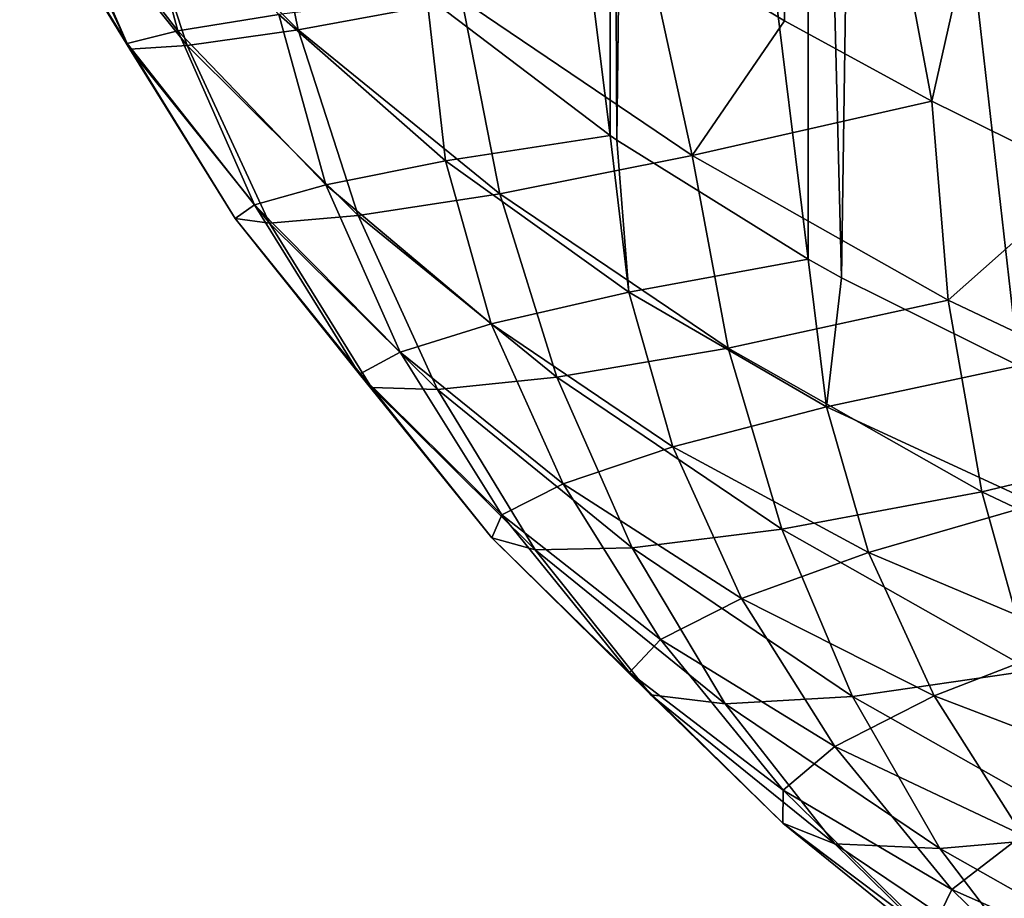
# Model space of a CAD drawing. Header units: metres. Extents: x -109 to 109, y -78 to 121.
# Tile 83 of 256: x -97.03 to -93.11, y -15.01 to -11.52. Entities that reach past the tile are written whole.
import ezdxf

# ---------------------------------------------------------------- set-up
doc = ezdxf.new("R2010")
doc.units = ezdxf.units.M
doc.layers.add('solid_508554_SW0001', color=7, linetype='CONTINUOUS')

msp = doc.modelspace()

# ---------------------------------------------------------------- linework, layer by layer
at = {"layer": 'solid_508554_SW0001'}
for points in [[(-94.680779, -11.977684, 1.055394), (-94.680779, -6.747725, 10.113952), (-95.409714, -6.193408, 9.793916)], [(-95.409714, -11.423368, 0.73536), (-94.680779, -11.977684, 1.055394), (-95.409714, -6.193408, 9.793916)], [(-94.654022, -11.996078, 1.066014), (-94.591881, -6.808334, 10.148944), (-94.680779, -6.747725, 10.113952)], [(-94.680779, -11.977684, 1.055394), (-94.654022, -11.996078, 1.066014), (-94.680779, -6.747725, 10.113952)], [(-94.654022, -11.996078, 1.066014), (-93.893707, -12.468935, 1.339018), (-94.591881, -6.808334, 10.148944)], [(-93.893707, -12.468935, 1.339018), (-93.8937, -7.238981, 10.397578), (-94.591881, -6.808334, 10.148944)], [(-93.893707, -12.468935, 1.339018), (-93.760323, -12.54275, 1.381635), (-93.8937, -7.238981, 10.397578)], [(-93.760323, -12.54275, 1.381635), (-93.68512, -7.353293, 10.463576), (-93.8937, -7.238981, 10.397578)], [(-93.760323, -12.54275, 1.381635), (-93.055832, -12.892525, 1.583578), (-93.68512, -7.353293, 10.463576)], [(-93.055832, -12.892525, 1.583578), (-93.055824, -7.662567, 10.642136), (-93.68512, -7.353293, 10.463576)], [(-93.987915, -11.522126, -12.978467), (-94.544098, -11.188035, -12.402978), (-93.987076, -8.728508, -14.876935)], [(-93.402252, -11.840679, -13.52919), (-93.987915, -11.522126, -12.978467), (-93.987076, -8.728508, -14.876935)], [(-93.402252, -11.840679, -13.52919), (-93.987076, -8.728508, -14.876935), (-92.833183, -9.317163, -15.895869)], [(-92.786858, -12.143998, -14.055581), (-93.402252, -11.840679, -13.52919), (-92.833183, -9.317163, -15.895869)], [(-93.440895, -10.602235, -5.825052), (-93.065147, -11.098538, -5.363286), (-92.510597, -11.700069, -6.387804)], [(-92.870941, -11.222192, -6.880241), (-93.440895, -10.602235, -5.825052), (-92.510597, -11.700069, -6.387804)], [(-93.163139, -10.690739, -7.362657), (-92.870941, -11.222192, -6.880241), (-92.187675, -11.810023, -7.884986)], [(-92.464577, -11.292752, -8.391238), (-93.163139, -10.690739, -7.362657), (-92.187675, -11.810023, -7.884986)], [(-96.080582, -10.776652, -9.815587), (-95.920952, -11.556893, -9.261567), (-96.611137, -10.869696, -8.095158)], [(-96.080582, -10.776652, -9.815587), (-95.271011, -11.436415, -10.940834), (-95.920952, -11.556893, -9.261567)], [(-96.611137, -10.869696, -8.095158), (-96.363464, -11.619865, -7.5321), (-96.928566, -10.914223, -6.339467)], [(-96.913757, -10.897785, -2.854504), (-96.39994, -11.56204, -2.368797), (-96.59137, -10.858067, -1.19021)], [(-96.611137, -10.869696, -8.095158), (-95.920952, -11.556893, -9.261567), (-96.363464, -11.619865, -7.5321)], [(-96.59137, -10.858067, -1.19021), (-96.39994, -11.56204, -2.368797), (-95.998337, -11.496193, -0.763252)], [(-97.02877, -10.920113, -4.581531), (-96.600792, -11.611731, -4.052931), (-96.913757, -10.897785, -2.854504)], [(-96.928566, -10.914223, -6.339467), (-96.590622, -11.634753, -5.784908), (-97.02877, -10.920113, -4.581531)], [(-97.02877, -10.920113, -4.581531), (-96.590622, -11.634753, -5.784908), (-96.600792, -11.611731, -4.052931)], [(-96.928566, -10.914223, -6.339467), (-96.363464, -11.619865, -7.5321), (-96.590622, -11.634753, -5.784908)], [(-96.913757, -10.897785, -2.854504), (-96.600792, -11.611731, -4.052931), (-96.39994, -11.56204, -2.368797)], [(-95.271011, -11.436415, -10.940834), (-94.544098, -11.188035, -12.402978), (-94.354187, -12.056623, -12.004486)], [(-94.354187, -12.056623, -12.004486), (-94.544098, -11.188035, -12.402978), (-93.987915, -11.522126, -12.978467)], [(-95.998337, -11.496193, -0.763252), (-95.33493, -12.078775, -0.361418), (-95.409714, -11.423368, 0.73536)], [(-95.33493, -12.078775, -0.361418), (-94.680779, -11.977684, 1.055394), (-95.409714, -11.423368, 0.73536)], [(-95.271011, -11.436415, -10.940834), (-95.118935, -12.20964, -10.374983), (-95.920952, -11.556893, -9.261567)], [(-95.271011, -11.436415, -10.940834), (-94.354187, -12.056623, -12.004486), (-95.118935, -12.20964, -10.374983)], [(-96.39994, -11.56204, -2.368797), (-95.811539, -12.173564, -1.898703), (-95.998337, -11.496193, -0.763252)], [(-95.998337, -11.496193, -0.763252), (-95.811539, -12.173564, -1.898703), (-95.33493, -12.078775, -0.361418)], [(-94.354187, -12.056623, -12.004486), (-93.987915, -11.522126, -12.978467), (-93.402252, -11.840679, -13.52919)], [(-96.600792, -11.611731, -4.052931), (-96.09465, -12.253045, -3.529766), (-96.39994, -11.56204, -2.368797)], [(-96.39994, -11.56204, -2.368797), (-96.09465, -12.253045, -3.529766), (-95.811539, -12.173564, -1.898703)], [(-95.920952, -11.556893, -9.261567), (-95.682808, -12.296152, -8.680274), (-96.363464, -11.619865, -7.5321)], [(-95.920952, -11.556893, -9.261567), (-95.118935, -12.20964, -10.374983), (-95.682808, -12.296152, -8.680274)], [(-96.600792, -11.611731, -4.052931), (-96.172188, -12.307352, -5.225027), (-96.09465, -12.253045, -3.529766)], [(-96.590622, -11.634753, -5.784908), (-96.172188, -12.307352, -5.225027), (-96.600792, -11.611731, -4.052931)], [(-96.363464, -11.619865, -7.5321), (-96.035706, -12.325447, -6.952764), (-96.590622, -11.634753, -5.784908)], [(-96.363464, -11.619865, -7.5321), (-95.682808, -12.296152, -8.680274), (-96.035706, -12.325447, -6.952764)], [(-96.590622, -11.634753, -5.784908), (-96.035706, -12.325447, -6.952764), (-96.172188, -12.307352, -5.225027)], [(-94.354187, -12.056623, -12.004486), (-93.402252, -11.840679, -13.52919), (-93.336189, -12.632557, -12.998479)], [(-93.336189, -12.632557, -12.998479), (-93.402252, -11.840679, -13.52919), (-92.786858, -12.143998, -14.055581)], [(-95.33493, -12.078775, -0.361418), (-94.60672, -12.600011, 0.011394), (-94.680779, -11.977684, 1.055394)], [(-94.60672, -12.600011, 0.011394), (-94.654022, -11.996078, 1.066014), (-94.680779, -11.977684, 1.055394)], [(-94.60672, -12.600011, 0.011394), (-93.893707, -12.468935, 1.339018), (-94.654022, -11.996078, 1.066014)], [(-94.354187, -12.056623, -12.004486), (-94.211075, -12.823304, -11.427496), (-95.118935, -12.20964, -10.374983)], [(-94.354187, -12.056623, -12.004486), (-93.336189, -12.632557, -12.998479), (-94.211075, -12.823304, -11.427496)], [(-95.811539, -12.173564, -1.898703), (-95.153687, -12.726418, -1.44867), (-95.33493, -12.078775, -0.361418)], [(-95.33493, -12.078775, -0.361418), (-95.153687, -12.726418, -1.44867), (-94.60672, -12.600011, 0.011394)], [(-96.09465, -12.253045, -3.529766), (-95.515411, -12.838347, -3.016858), (-95.811539, -12.173564, -1.898703)], [(-95.811539, -12.173564, -1.898703), (-95.515411, -12.838347, -3.016858), (-95.153687, -12.726418, -1.44867)], [(-93.336189, -12.632557, -12.998479), (-92.786858, -12.143998, -14.055581), (-92.22361, -13.159751, -13.915159)], [(-95.118935, -12.20964, -10.374983), (-94.892395, -12.938553, -9.776248), (-95.682808, -12.296152, -8.680274)], [(-95.118935, -12.20964, -10.374983), (-94.211075, -12.823304, -11.427496), (-94.892395, -12.938553, -9.776248)], [(-96.172188, -12.307352, -5.225027), (-95.677711, -12.926239, -4.664976), (-96.09465, -12.253045, -3.529766)], [(-96.09465, -12.253045, -3.529766), (-95.677711, -12.926239, -4.664976), (-95.515411, -12.838347, -3.016858)], [(-96.172188, -12.307352, -5.225027), (-95.630241, -12.97962, -6.362343), (-95.677711, -12.926239, -4.664976)], [(-96.035706, -12.325447, -6.952764), (-95.630241, -12.97962, -6.362343), (-96.172188, -12.307352, -5.225027)], [(-95.682808, -12.296152, -8.680274), (-95.368004, -12.987394, -8.076975), (-96.035706, -12.325447, -6.952764)], [(-96.035706, -12.325447, -6.952764), (-95.368004, -12.987394, -8.076975), (-95.630241, -12.97962, -6.362343)], [(-95.682808, -12.296152, -8.680274), (-94.892395, -12.938553, -9.776248), (-95.368004, -12.987394, -8.076975)], [(-94.60672, -12.600011, 0.011394), (-93.820847, -13.055606, 0.351999), (-93.893707, -12.468935, 1.339018)], [(-93.820847, -13.055606, 0.351999), (-93.760323, -12.54275, 1.381635), (-93.893707, -12.468935, 1.339018)], [(-93.820847, -13.055606, 0.351999), (-93.055832, -12.892525, 1.583578), (-93.760323, -12.54275, 1.381635)], [(-95.153687, -12.726418, -1.44867), (-94.4319, -13.215054, -1.023002), (-94.60672, -12.600011, 0.011394)], [(-94.60672, -12.600011, 0.011394), (-94.4319, -13.215054, -1.023002), (-93.820847, -13.055606, 0.351999)], [(-93.336189, -12.632557, -12.998479), (-93.203384, -13.393258, -12.411199), (-94.211075, -12.823304, -11.427496)], [(-93.336189, -12.632557, -12.998479), (-92.22361, -13.159751, -13.915159), (-93.203384, -13.393258, -12.411199)], [(-95.515411, -12.838347, -3.016858), (-94.868111, -13.361927, -2.519031), (-95.153687, -12.726418, -1.44867)], [(-95.153687, -12.726418, -1.44867), (-94.868111, -13.361927, -2.519031), (-94.4319, -13.215054, -1.023002)], [(-95.677711, -12.926239, -4.664976), (-95.112114, -13.485927, -4.109947), (-95.515411, -12.838347, -3.016858)], [(-95.515411, -12.838347, -3.016858), (-95.112114, -13.485927, -4.109947), (-94.868111, -13.361927, -2.519031)], [(-94.211075, -12.823304, -11.427496), (-93.998108, -13.542553, -10.812312), (-94.892395, -12.938553, -9.776248)], [(-94.211075, -12.823304, -11.427496), (-93.203384, -13.393258, -12.411199), (-93.998108, -13.542553, -10.812312)], [(-93.820847, -13.055606, 0.351999), (-92.984871, -13.441651, 0.657393), (-93.055832, -12.892525, 1.583578)], [(-95.677711, -12.926239, -4.664976), (-95.151375, -13.576795, -5.766313), (-95.112114, -13.485927, -4.109947)], [(-95.630241, -12.97962, -6.362343), (-95.151375, -13.576795, -5.766313), (-95.677711, -12.926239, -4.664976)], [(-94.892395, -12.938553, -9.776248), (-94.59317, -13.6162, -9.150036), (-95.368004, -12.987394, -8.076975)], [(-94.892395, -12.938553, -9.776248), (-93.998108, -13.542553, -10.812312), (-94.59317, -13.6162, -9.150036)], [(-95.630241, -12.97962, -6.362343), (-94.978836, -13.623901, -7.457039), (-95.151375, -13.576795, -5.766313)], [(-95.368004, -12.987394, -8.076975), (-94.978836, -13.623901, -7.457039), (-95.630241, -12.97962, -6.362343)], [(-95.368004, -12.987394, -8.076975), (-94.59317, -13.6162, -9.150036), (-94.978836, -13.623901, -7.457039)], [(-94.4319, -13.215054, -1.023002), (-93.653267, -13.635493, -0.625401), (-93.820847, -13.055606, 0.351999)], [(-93.820847, -13.055606, 0.351999), (-93.653267, -13.635493, -0.625401), (-92.984871, -13.441651, 0.657393)], [(-92.22361, -13.159751, -13.915159), (-92.102341, -13.915124, -13.318583), (-93.203384, -13.393258, -12.411199)], [(-94.868111, -13.361927, -2.519031), (-94.158195, -13.81848, -2.040987), (-94.4319, -13.215054, -1.023002)], [(-94.4319, -13.215054, -1.023002), (-94.158195, -13.81848, -2.040987), (-93.653267, -13.635493, -0.625401)], [(-95.112114, -13.485927, -4.109947), (-94.480331, -13.98093, -3.56513), (-94.868111, -13.361927, -2.519031)], [(-94.868111, -13.361927, -2.519031), (-94.480331, -13.98093, -3.56513), (-94.158195, -13.81848, -2.040987)], [(-93.203384, -13.393258, -12.411199), (-93.005814, -14.10364, -11.780755), (-93.998108, -13.542553, -10.812312)], [(-93.203384, -13.393258, -12.411199), (-92.102341, -13.915124, -13.318583), (-93.005814, -14.10364, -11.780755)], [(-93.653267, -13.635493, -0.625401), (-92.825256, -13.984165, -0.259419), (-92.984871, -13.441651, 0.657393)], [(-95.151375, -13.576795, -5.766313), (-94.603874, -14.111702, -5.170224), (-95.112114, -13.485927, -4.109947)], [(-95.112114, -13.485927, -4.109947), (-94.603874, -14.111702, -5.170224), (-94.480331, -13.98093, -3.56513)], [(-93.998108, -13.542553, -10.812312), (-93.716934, -14.207491, -10.16447), (-94.59317, -13.6162, -9.150036)], [(-93.998108, -13.542553, -10.812312), (-93.005814, -14.10364, -11.780755), (-93.716934, -14.207491, -10.16447)], [(-95.151375, -13.576795, -5.766313), (-94.519424, -14.200272, -6.826255), (-94.603874, -14.111702, -5.170224)], [(-94.978836, -13.623901, -7.457039), (-94.519424, -14.200272, -6.826255), (-95.151375, -13.576795, -5.766313)], [(-94.59317, -13.6162, -9.150036), (-94.22345, -14.235964, -8.501882), (-94.978836, -13.623901, -7.457039)], [(-94.978836, -13.623901, -7.457039), (-94.22345, -14.235964, -8.501882), (-94.519424, -14.200272, -6.826255)], [(-94.59317, -13.6162, -9.150036), (-93.716934, -14.207491, -10.16447), (-94.22345, -14.235964, -8.501882)], [(-94.158195, -13.81848, -2.040987), (-93.392624, -14.204344, -1.586945), (-93.653267, -13.635493, -0.625401)], [(-93.653267, -13.635493, -0.625401), (-93.392624, -14.204344, -1.586945), (-92.825256, -13.984165, -0.259419)], [(-94.480331, -13.98093, -3.56513), (-93.787674, -14.406183, -3.035624), (-94.158195, -13.81848, -2.040987)], [(-94.158195, -13.81848, -2.040987), (-93.787674, -14.406183, -3.035624), (-93.392624, -14.204344, -1.586945)], [(-94.603874, -14.111702, -5.170224), (-93.992523, -14.579073, -4.579624), (-94.480331, -13.98093, -3.56513)], [(-94.480331, -13.98093, -3.56513), (-93.992523, -14.579073, -4.579624), (-93.787674, -14.406183, -3.035624)], [(-93.392624, -14.204344, -1.586945), (-92.578751, -14.516281, -1.160996), (-92.825256, -13.984165, -0.259419)], [(-94.603874, -14.111702, -5.170224), (-93.994347, -14.711445, -6.190518), (-93.992523, -14.579073, -4.579624)], [(-94.519424, -14.200272, -6.826255), (-93.994347, -14.711445, -6.190518), (-94.603874, -14.111702, -5.170224)], [(-93.005814, -14.10364, -11.780755), (-92.745026, -14.756892, -11.112802), (-93.716934, -14.207491, -10.16447)], [(-94.519424, -14.200272, -6.826255), (-93.787132, -14.79262, -7.837873), (-93.994347, -14.711445, -6.190518)], [(-94.22345, -14.235964, -8.501882), (-93.787132, -14.79262, -7.837873), (-94.519424, -14.200272, -6.826255)], [(-93.716934, -14.207491, -10.16447), (-93.369629, -14.811594, -9.489665), (-94.22345, -14.235964, -8.501882)], [(-93.787674, -14.406183, -3.035624), (-93.040924, -14.758333, -2.52615), (-93.392624, -14.204344, -1.586945)], [(-93.716934, -14.207491, -10.16447), (-92.745026, -14.756892, -11.112802), (-93.369629, -14.811594, -9.489665)], [(-93.392624, -14.204344, -1.586945), (-93.040924, -14.758333, -2.52615), (-92.578751, -14.516281, -1.160996)], [(-94.22345, -14.235964, -8.501882), (-93.369629, -14.811594, -9.489665), (-93.787132, -14.79262, -7.837873)], [(-93.992523, -14.579073, -4.579624), (-93.322456, -14.974073, -3.999997), (-93.787674, -14.406183, -3.035624)], [(-93.787674, -14.406183, -3.035624), (-93.322456, -14.974073, -3.999997), (-93.040924, -14.758333, -2.52615)], [(-93.994347, -14.711445, -6.190518), (-93.408195, -15.152358, -5.555723), (-93.992523, -14.579073, -4.579624)], [(-93.992523, -14.579073, -4.579624), (-93.408195, -15.152358, -5.555723), (-93.322456, -14.974073, -3.999997)], [(-93.994347, -14.711445, -6.190518), (-93.288582, -15.281301, -7.164235), (-93.408195, -15.152358, -5.555723)], [(-93.787132, -14.79262, -7.837873), (-93.288582, -15.281301, -7.164235), (-93.994347, -14.711445, -6.190518)], [(-92.745026, -14.756892, -11.112802), (-92.422928, -15.346576, -10.413181), (-93.369629, -14.811594, -9.489665)], [(-93.322456, -14.974073, -3.999997), (-92.600235, -15.293648, -3.436555), (-93.040924, -14.758333, -2.52615)], [(-93.787132, -14.79262, -7.837873), (-92.959854, -15.349802, -8.794263), (-93.288582, -15.281301, -7.164235)], [(-93.369629, -14.811594, -9.489665), (-92.959854, -15.349802, -8.794263), (-93.787132, -14.79262, -7.837873)], [(-93.369629, -14.811594, -9.489665), (-92.422928, -15.346576, -10.413181), (-92.959854, -15.349802, -8.794263)], [(-93.408195, -15.152358, -5.555723), (-92.765877, -15.518399, -4.927725), (-93.322456, -14.974073, -3.999997)], [(-93.322456, -14.974073, -3.999997), (-92.765877, -15.518399, -4.927725), (-92.600235, -15.293648, -3.436555)]]:
    msp.add_3dface(points, dxfattribs=at)

doc.saveas('drawing.dxf')
